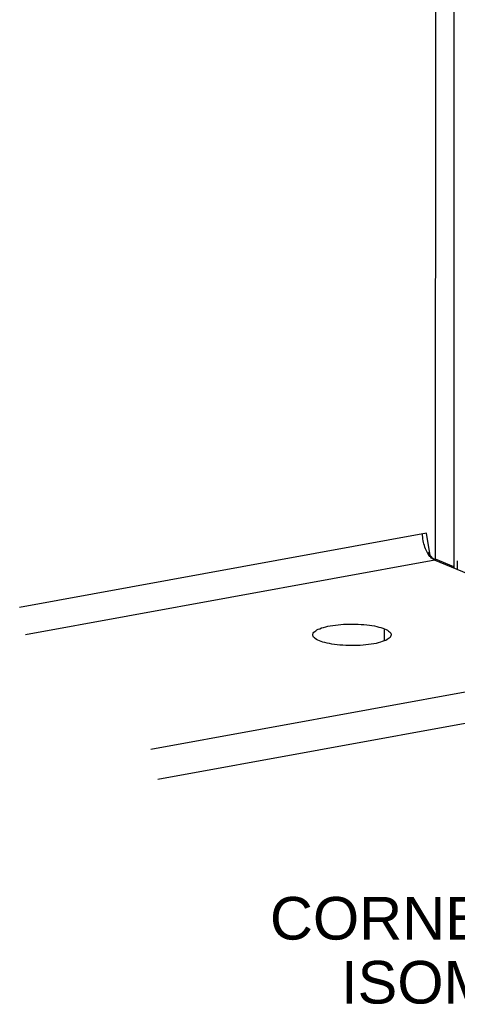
# Model space of a CAD drawing. Header units: inches. Extents: x 0 to 97.1, y 0 to 62.9.
# Tile 3 of 13: x 28.4 to 33.4, y 41.7 to 52.9. Entities that reach past the tile are written whole.
import ezdxf

# ---------------------------------------------------------------- set-up
doc = ezdxf.new("R2010")
doc.units = ezdxf.units.IN
doc.header["$LTSCALE"] = 5.342857
doc.header["$MEASUREMENT"] = 0
doc.layers.get('0').update_dxf_attribs({"linetype": 'CONTINUOUS'})
doc.layers.add('DIMENSIONS', color=7, linetype='CONTINUOUS')
doc.styles.get("Standard").update_dxf_attribs({"font": 'arial.ttf'})

msp = doc.modelspace()

# ---------------------------------------------------------------- linework, layer by layer
at = {"color": 3, "linetype": 'Continuous'}
for p, q in [((33.114, 46.783), (33.117, 58.029)), ((33.012, 47.08), (28.373, 46.234)), ((32.966, 47.053), (32.966, 47.072)), ((32.967, 47.034), (32.966, 47.053)), ((32.97, 47.015), (32.967, 47.034)), ((32.972, 46.995), (32.97, 47.015)), ((32.976, 46.976), (32.972, 46.995)), ((33.052, 46.826), (33.012, 47.08)), ((32.98, 46.958), (32.976, 46.976)), ((32.986, 46.939), (32.98, 46.958)), ((32.992, 46.921), (32.986, 46.939)), ((32.998, 46.904), (32.992, 46.921)), ((33.005, 46.887), (32.998, 46.904)), ((33.013, 46.871), (33.005, 46.887)), ((33.104, 46.774), (28.439, 45.923)), ((33.021, 46.856), (33.013, 46.871)), ((33.03, 46.842), (33.021, 46.856)), ((33.03, 46.861), (33.03, 46.862)), ((33.03, 46.862), (33.03, 46.862)), ((33.031, 46.859), (33.03, 46.861)), ((33.04, 46.828), (33.03, 46.842)), ((33.032, 46.857), (33.031, 46.859)), ((33.033, 46.855), (33.032, 46.857)), ((33.035, 46.852), (33.033, 46.855)), ((33.037, 46.849), (33.035, 46.852)), ((33.039, 46.846), (33.037, 46.849)), ((33.041, 46.842), (33.039, 46.846)), ((33.049, 46.816), (33.04, 46.828)), ((33.043, 46.839), (33.041, 46.842)), ((33.045, 46.835), (33.043, 46.839)), ((33.048, 46.832), (33.045, 46.835)), ((33.05, 46.828), (33.048, 46.832)), ((33.059, 46.806), (33.049, 46.816)), ((33.053, 46.824), (33.05, 46.828)), ((33.056, 46.821), (33.053, 46.824)), ((33.059, 46.817), (33.056, 46.821)), ((33.062, 46.814), (33.059, 46.817)), ((33.069, 46.796), (33.059, 46.806)), ((33.066, 46.81), (33.062, 46.814)), ((33.069, 46.807), (33.066, 46.81)), ((33.073, 46.803), (33.069, 46.807)), ((33.08, 46.788), (33.069, 46.796)), ((33.076, 46.8), (33.073, 46.803)), ((33.08, 46.797), (33.076, 46.8)), ((33.084, 46.794), (33.08, 46.797)), ((33.091, 46.781), (33.08, 46.788)), ((33.087, 46.791), (33.084, 46.794)), ((33.091, 46.788), (33.087, 46.791)), ((33.095, 46.786), (33.091, 46.788)), ((33.101, 46.775), (33.091, 46.781)), ((33.099, 46.783), (33.095, 46.786)), ((33.101, 46.782), (33.099, 46.783)), ((33.101, 46.781), (33.101, 46.782)), ((33.101, 46.779), (33.101, 46.781)), ((33.101, 46.778), (33.101, 46.779)), ((33.101, 46.775), (33.101, 46.778)), ((33.102, 46.775), (33.101, 46.775)), ((33.103, 46.775), (33.102, 46.775)), ((33.103, 46.774), (33.103, 46.775)), ((35.478, 45.792), (33.103, 46.774)), ((33.115, 46.775), (33.114, 46.783)), ((33.115, 46.769), (33.115, 46.775)), ((31.761, 45.978), (31.777, 45.986)), ((31.777, 45.986), (31.795, 45.993)), ((31.795, 45.993), (31.815, 46.001)), ((31.815, 46.001), (31.837, 46.008)), ((31.837, 46.008), (31.861, 46.014)), ((31.861, 46.014), (31.886, 46.02)), ((31.886, 46.02), (31.914, 46.025)), ((31.914, 46.025), (31.942, 46.03)), ((31.942, 46.03), (31.972, 46.034)), ((31.972, 46.034), (32.002, 46.038)), ((32.002, 46.038), (32.034, 46.041)), ((32.034, 46.041), (32.066, 46.043)), ((32.066, 46.043), (32.099, 46.045)), ((32.099, 46.045), (32.133, 46.046)), ((32.133, 46.046), (32.166, 46.046)), ((32.166, 46.046), (32.199, 46.045)), ((32.199, 46.045), (32.232, 46.044)), ((32.232, 46.044), (32.265, 46.042)), ((32.265, 46.042), (32.297, 46.04)), ((32.297, 46.04), (32.329, 46.037)), ((32.329, 46.037), (32.359, 46.033)), ((32.359, 46.033), (32.388, 46.029)), ((32.388, 46.029), (32.416, 46.024)), ((32.416, 46.024), (32.443, 46.018)), ((32.443, 46.018), (32.468, 46.012)), ((32.468, 46.012), (32.491, 46.005)), ((32.491, 46.005), (32.513, 45.998)), ((32.513, 45.998), (32.532, 45.991)), ((32.532, 45.991), (32.55, 45.983)), ((31.714, 45.925), (31.716, 45.934)), ((31.714, 45.923), (31.714, 45.925)), ((31.715, 45.915), (31.714, 45.923)), ((31.718, 45.906), (31.715, 45.915)), ((31.716, 45.934), (31.72, 45.943)), ((31.724, 45.897), (31.718, 45.906)), ((31.72, 45.943), (31.727, 45.952)), ((31.732, 45.888), (31.724, 45.897)), ((31.727, 45.952), (31.736, 45.961)), ((31.743, 45.88), (31.732, 45.888)), ((31.736, 45.961), (31.747, 45.969)), ((31.756, 45.871), (31.743, 45.88)), ((31.747, 45.969), (31.761, 45.978)), ((32.55, 45.983), (32.565, 45.975)), ((32.574, 45.877), (32.561, 45.868)), ((32.565, 45.975), (32.578, 45.966)), ((32.586, 45.885), (32.574, 45.877)), ((32.578, 45.966), (32.589, 45.958)), ((32.595, 45.894), (32.586, 45.885)), ((32.589, 45.958), (32.597, 45.949)), ((32.601, 45.903), (32.595, 45.894)), ((32.597, 45.949), (32.603, 45.94)), ((32.605, 45.912), (32.601, 45.903)), ((32.603, 45.94), (32.606, 45.931)), ((32.607, 45.922), (32.605, 45.912)), ((32.606, 45.931), (32.607, 45.923)), ((32.607, 45.923), (32.607, 45.922)), ((31.771, 45.863), (31.756, 45.871)), ((31.789, 45.855), (31.771, 45.863)), ((31.808, 45.848), (31.789, 45.855)), ((31.83, 45.841), (31.808, 45.848)), ((31.853, 45.834), (31.83, 45.841)), ((31.878, 45.828), (31.853, 45.834)), ((31.905, 45.823), (31.878, 45.828)), ((31.933, 45.818), (31.905, 45.823)), ((31.962, 45.813), (31.933, 45.818)), ((31.993, 45.809), (31.962, 45.813)), ((32.024, 45.806), (31.993, 45.809)), ((32.056, 45.804), (32.024, 45.806)), ((32.089, 45.802), (32.056, 45.804)), ((32.122, 45.801), (32.089, 45.802)), ((32.155, 45.8), (32.122, 45.801)), ((32.189, 45.801), (32.155, 45.8)), ((32.222, 45.802), (32.189, 45.801)), ((32.255, 45.803), (32.222, 45.802)), ((32.287, 45.805), (32.255, 45.803)), ((32.319, 45.808), (32.287, 45.805)), ((32.35, 45.812), (32.319, 45.808)), ((32.379, 45.816), (32.35, 45.812)), ((32.408, 45.821), (32.379, 45.816)), ((32.435, 45.826), (32.408, 45.821)), ((32.46, 45.832), (32.435, 45.826)), ((32.484, 45.839), (32.46, 45.832)), ((32.506, 45.845), (32.484, 45.839)), ((32.526, 45.853), (32.506, 45.845)), ((32.545, 45.86), (32.526, 45.853)), ((32.561, 45.868), (32.545, 45.86)), ((29.869, 44.621), (35.354, 45.622))]:
    msp.add_line(p, q, dxfattribs=at)
at = {"color": 7, "linetype": 'Continuous'}
for p, q in [((33.322, 58.066), (33.32, 46.698)), ((33.101, 46.774), (33.101, 46.778)), ((33.32, 46.698), (33.114, 46.783)), ((33.32, 46.698), (33.32, 46.69)), ((33.32, 46.69), (33.321, 46.684)), ((33.361, 46.765), (33.361, 46.667)), ((32.532, 45.855), (32.532, 45.991)), ((29.948, 44.278), (35.353, 45.265))]:
    msp.add_line(p, q, dxfattribs=at)

# ---------------------------------------------------------------- texts
at = {"layer": 'DIMENSIONS', "color": 2, "linetype": 'Continuous', "insert": (34.882, 42.937), "char_height": 0.48571, "width": 7.30016, "attachment_point": 2, "line_spacing_factor": 0.9}
msp.add_mtext('CORNER REFERENCE\\PISOMETRIC VIEW', dxfattribs=at)

doc.saveas('drawing.dxf')
